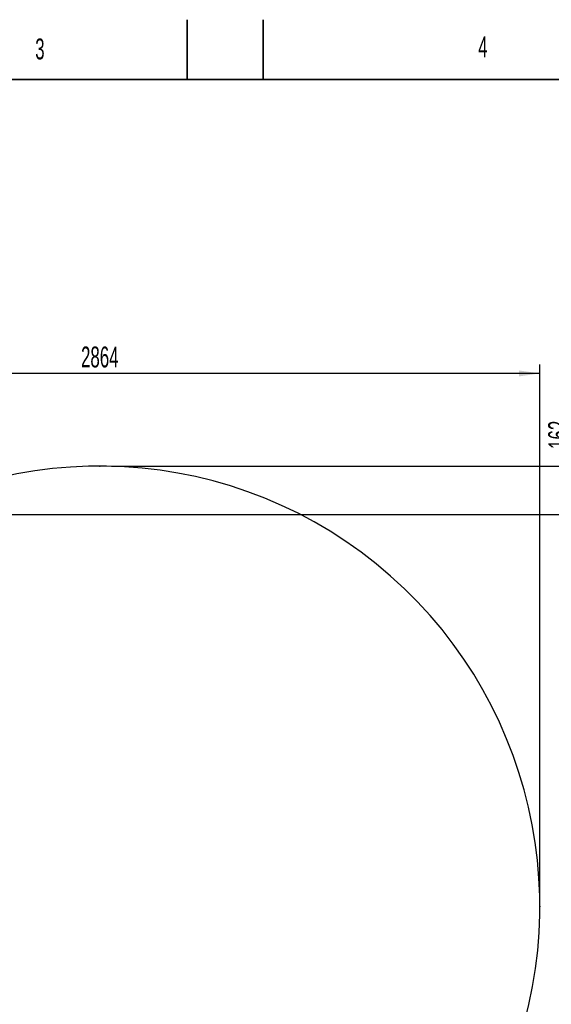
# Model space of a CAD drawing. Header units: millimetres. Extents: x 0 to 11920, y 0 to 8400.
# Tile 24 of 47: x 3679 to 5462, y 5100 to 8400. Entities that reach past the tile are written whole.
import ezdxf

# ---------------------------------------------------------------- set-up
doc = ezdxf.new("R2010")
doc.units = ezdxf.units.MM
doc.header["$LTSCALE"] = 20
doc.header["$PDSIZE"] = -1
doc.layers.add('THICK_LINE', color=7, linetype='Continuous')
doc.styles.add('SLDTEXTSTYLE0', font='TXT', dxfattribs={"width": 0.605})
doc.dimstyles.new('SLDDIMSTYLE2', dxfattribs={"dimtxt": 70, "dimasz": 70, "dimexe": 0, "dimexo": 0.0625, "dimgap": 17.5, "dimtad": 1, "dimdec": 0, "dimrnd": 1e-09, "dimzin": 12, "dimdsep": 46, "dimtxsty": 'SLDTEXTSTYLE0', "dimsah": 1, "dimcen": 0.09, "dimadec": 0, "dimazin": 3, "dimtfac": 1, "dimtofl": 0, "dimtmove": 0, "dimatfit": 3, "dimfxl": 1, "dimfrac": 2, "dimtolj": 1, "dimtzin": 12, "dimarcsym": 0})

# ---------------------------------------------------------------- blocks, each defined once
blk = doc.blocks.new('_D_4')
at = {"layer": 'THICK_LINE'}
for p, q in [((2559.3, 6851.9), (2559.3, 7244.6)), ((5423.1, 5468.1), (5423.1, 7244.6)), ((5423.1, 7214.6), (2559.3, 7214.6))]:
    blk.add_line(p, q, dxfattribs=at)
for points in [[(2559.3, 7214.6), (2629.3, 7204.6), (2629.3, 7224.6)], [(5423.1, 7214.6), (5353.1, 7224.6), (5353.1, 7204.6)]]:
    blk.add_solid(points, dxfattribs=at)
at = {"layer": 'THICK_LINE', "insert": (3884.3, 7304.8), "char_height": 70, "attachment_point": 1, "style": 'SLDTEXTSTYLE0'}
blk.add_mtext('2864', dxfattribs=at)
blk = doc.blocks.new('_D_5')
at = {"layer": 'THICK_LINE'}
for p, q in [((5541.2, 6904.1), (5541.2, 7122)), ((3987.1, 6904.1), (5571.2, 6904.1)), ((5541.2, 6904.1), (5541.2, 6742)), ((2950.2, 6742), (5571.2, 6742))]:
    blk.add_line(p, q, dxfattribs=at)
for points in [[(5541.2, 6904.1), (5531.2, 6834.1), (5551.2, 6834.1)], [(5541.2, 6742), (5551.2, 6812), (5531.2, 6812)]]:
    blk.add_solid(points, dxfattribs=at)
at = {"layer": 'THICK_LINE', "insert": (5451, 6961.6), "char_height": 70, "attachment_point": 1, "rotation": 90, "style": 'SLDTEXTSTYLE0'}
blk.add_mtext('162', dxfattribs=at)
blk = doc.blocks.new('_D_8')
at = {"layer": 'THICK_LINE'}
for p, q in [((2950.2, 6742), (5571.2, 6742)), ((5541.2, 3291), (5541.2, 6742)), ((2949.3, 3291), (5571.2, 3291))]:
    blk.add_line(p, q, dxfattribs=at)
for points in [[(5541.2, 6742), (5531.2, 6672), (5551.2, 6672)], [(5541.2, 3291), (5551.2, 3361), (5531.2, 3361)]]:
    blk.add_solid(points, dxfattribs=at)
at = {"layer": 'THICK_LINE', "insert": (5451, 4909.6), "char_height": 70, "attachment_point": 1, "rotation": 90, "style": 'SLDTEXTSTYLE0'}
blk.add_mtext('3451', dxfattribs=at)

msp = doc.modelspace()

# ---------------------------------------------------------------- linework, layer by layer
at = {"color": 7, "linetype": 'Continuous', "lineweight": 35}
for p, q in [((4240, 8200), (4240, 8400)), ((4495, 8200), (4495, 8400)), ((11720, 8200), (400, 8200))]:
    msp.add_line(p, q, dxfattribs=at)
at = {"layer": 'THICK_LINE'}
msp.add_arc((3947.0606194, 5428.1045639), 1476, 335, 127.1720496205, dxfattribs=at)
for p in [(3947.0606194, 6904.1045639), (5423.0606194, 5428.1045639)]:
    msp.add_point(p, dxfattribs=at)

# ---------------------------------------------------------------- texts
at = {"color": 7, "linetype": 'Continuous', "lineweight": 0, "char_height": 70, "attachment_point": 1, "style": 'SLDTEXTSTYLE0'}
for s, insert in [('3', (3730.6667838, 8336.9563806)), ('4', (5216.3166766, 8344.2203469))]:
    msp.add_mtext(s, dxfattribs=dict(at, insert=insert))

# ---------------------------------------------------------------- dimensions: what is measured, and where the dimension line sits
at = {"layer": 'THICK_LINE'}
dim = msp.add_linear_dim(base=(2559.3382033, 7214.582967), p1=(5423.0606194, 5428.1045639), p2=(2559.3382033, 6811.9049612), dimstyle='SLDDIMSTYLE2', dxfattribs=at)
dim.commit()
dim.dimension.update_dxf_attribs({"geometry": '_D_4', "text_midpoint": (3991.1994114, 7214.582967), "dimtype": 160})
for p1, picture, middle in [((3947.0606194, 6904.1045639), '_D_5', (5541.2456172, 7041.8353932)), ((2909.3382033, 3291.0024736), '_D_8', (5541.2456172, 5016.5024736))]:
    dim = msp.add_linear_dim(base=(5541.2456172, 6742.0024736), p1=p1, p2=(2910.2307972, 6742.0024736), angle=90, dimstyle='SLDDIMSTYLE2', dxfattribs=at)
    dim.commit()
    dim.dimension.update_dxf_attribs({"geometry": picture, "text_midpoint": middle, "dimtype": 160})

doc.saveas('drawing.dxf')
